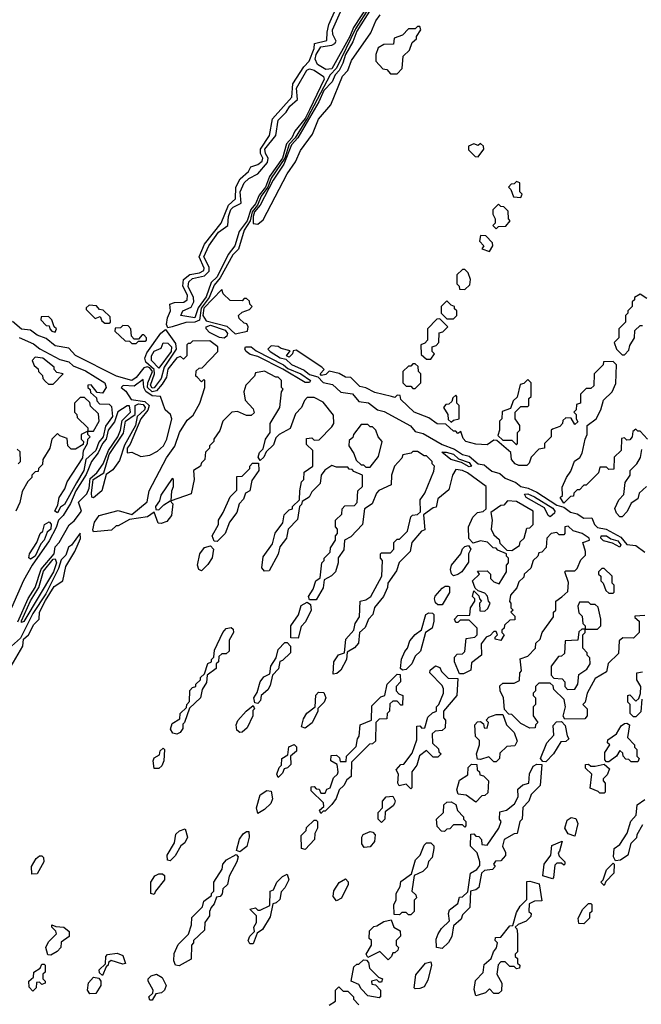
# Model space of a CAD drawing. Extents: x 2769579 to 2883812, y 684207 to 828660.
# Tile 177 of 256: x 2775737 to 2778500, y 750012 to 754390. Entities that reach past the tile are written whole.
import ezdxf

# ---------------------------------------------------------------- set-up
doc = ezdxf.new("R2010")
doc.units = 0

msp = doc.modelspace()

# ---------------------------------------------------------------- linework, layer by layer
at = {"layer": '0CON02XD'}
for points in [[(2776395, 753020), (2776390, 753035), (2776394.3, 753065), (2776407.5, 753095), (2776403.8, 753125), (2776425, 753132.9), (2776465.7, 753134.3), (2776481.2, 753145), (2776481.9, 753165), (2776461.9, 753205), (2776465.5, 753234.5), (2776493.1, 753256.9), (2776535.4, 753264.6), (2776555.6, 753275), (2776556.9, 753285), (2776534.4, 753335), (2776558.6, 753391.4), (2776632.9, 753485), (2776664.6, 753565.4), (2776696.4, 753593.6), (2776698.1, 753645), (2776717.4, 753682.6), (2776753.8, 753715), (2776764.4, 753735.6), (2776795, 753745.8), (2776815, 753761.2), (2776817.1, 753775), (2776806.7, 753795), (2776806.7, 753815), (2776847.5, 753875), (2776860.5, 753949.5), (2776945.8, 754045), (2776951.4, 754105), (2777000.2, 754179.8), (2777024, 754205), (2777045, 754262.5), (2777046.7, 754285), (2777102.3, 754297.7), (2777103.1, 754335), (2777111.3, 754368.7), (2777142.2, 754437.8)], [(2777290.8, 754445), (2777230, 754350), (2777145.7, 754174.3), (2777117.5, 754145), (2777016, 753954), (2776960.6, 753865), (2776934, 753836), (2776915.2, 753774.8), (2776855.3, 753685), (2776840, 753645), (2776810.8, 753605), (2776794.1, 753565), (2776770.3, 753535), (2776761.2, 753495), (2776735, 753453.8), (2776709.6, 753370.4), (2776684.4, 753345), (2776628.1, 753241.9), (2776601.1, 753208.9), (2776578.5, 753155), (2776542.9, 753107.1), (2776536.6, 753053.4), (2776515, 753044.4), (2776475.7, 753044.3), (2776415, 753023.8), (2776395, 753020)], [(2777299.7, 754440.3), (2777235, 754338.9), (2777217.8, 754292.2), (2777185.5, 754235), (2777173.4, 754196.6), (2777156.4, 754163.6), (2777138.6, 754145), (2777125.5, 754114.5), (2777088.7, 754075), (2777066.9, 754025), (2776972.8, 753865), (2776945, 753833.1), (2776911.6, 753748.4), (2776863, 753677), (2776805.2, 753564.8), (2776781.2, 753535), (2776774.3, 753515), (2776774.5, 753484.5), (2776795, 753481.1)], [(2777098.1, 754168.1), (2777060.9, 754190.9), (2777050.6, 754215), (2777054.5, 754235), (2777075, 754269.4), (2777123.6, 754276.4), (2777138, 754285), (2777144, 754295), (2777129.2, 754325), (2777126.9, 754345), (2777162.9, 754425)], [(2777286.2, 754455), (2777220, 754355), (2777205, 754315.7), (2777125, 754170.9), (2777098.1, 754168.1)], [(2776795, 753481.1), (2776819.3, 753500.7), (2776925.6, 753705), (2776962, 753758), (2776985, 753808), (2777038.2, 753881.8), (2777065, 753947.5), (2777119.1, 754010.9), (2777171.1, 754138.9), (2777195.7, 754164.3), (2777211.3, 754208.7), (2777298.3, 754331.7), (2777319.2, 754385), (2777338.9, 754411.1)], [(2777415, 754150), (2777437, 754173), (2777441.7, 754228.3), (2777470, 754255), (2777481.7, 754288.3), (2777500, 754305), (2777500, 754315), (2777520, 754345), (2777515, 754360), (2777505, 754360), (2777495, 754350), (2777465, 754350), (2777438.3, 754321.7), (2777401.7, 754308.3), (2777398.3, 754281.7), (2777355, 754280), (2777330, 754265), (2777320, 754235), (2777320, 754205), (2777351.7, 754171.7), (2777368.3, 754168.3), (2777385, 754150), (2777415, 754150)], [(2776515, 753064.5), (2776452.5, 753075), (2776462.5, 753095), (2776498.9, 753111.1), (2776510.6, 753135), (2776509.4, 753155), (2776486.1, 753203.9), (2776488, 753225), (2776505, 753238.6), (2776558.9, 753251.1), (2776578.5, 753271.5), (2776579.6, 753289.6), (2776554.5, 753335), (2776577.1, 753385), (2776620.8, 753445), (2776661.2, 753475), (2776664.4, 753515), (2776675, 753546), (2776685, 753557.1), (2776721.2, 753575), (2776716.9, 753625), (2776734.3, 753665), (2776755, 753684), (2776795, 753704), (2776838.6, 753755), (2776841.9, 753775), (2776828.9, 753795), (2776826.7, 753815), (2776875.8, 753875), (2776885, 753943.8), (2776920.9, 753979.1), (2776937.1, 754005), (2776972, 754035), (2776967.8, 754085), (2777013.3, 754165), (2777025, 754171.4), (2777045.8, 754165.8), (2777087.6, 754137.6), (2777090.6, 754125), (2777025, 753990), (2777005, 753951.5), (2776960.5, 753895), (2776946.9, 753865), (2776922.1, 753837.9), (2776905.3, 753775), (2776847, 753693), (2776829.7, 753645), (2776800.5, 753609.5), (2776785, 753571.1), (2776764.1, 753545.9), (2776748.2, 753495), (2776712.4, 753447.6), (2776693.1, 753385), (2776663.8, 753346.2), (2776615, 753247.1), (2776588.2, 753221.8), (2776565, 753158), (2776530.6, 753109.4), (2776515, 753064.5)], [(2777775, 753780), (2777800, 753815), (2777798.3, 753828.3), (2777785, 753840), (2777775, 753830), (2777755, 753837.5), (2777731.7, 753828.3), (2777731.7, 753811.7), (2777761.7, 753781.7), (2777775, 753780)], [(2777965, 753600), (2777970, 753615), (2777960, 753625), (2777960, 753665), (2777945, 753670), (2777935, 753660), (2777921.7, 753658.3), (2777910, 753645), (2777920, 753635), (2777931.7, 753601.7), (2777965, 753600)], [(2777855, 753460), (2777865, 753470), (2777898.3, 753471.7), (2777917.5, 753495), (2777910, 753505), (2777908.3, 753538.3), (2777888.3, 753558.3), (2777875, 753560), (2777865, 753570), (2777840, 753545), (2777840, 753525), (2777850, 753505), (2777850, 753485), (2777840, 753475), (2777855, 753460)], [(2777825, 753360), (2777840, 753385), (2777838.3, 753398.3), (2777808.3, 753428.3), (2777785, 753430), (2777780, 753405), (2777800, 753385), (2777791.7, 753371.7), (2777825, 753360)], [(2777715, 753190), (2777738.3, 753211.7), (2777740, 753235), (2777730, 753265), (2777715, 753280), (2777705, 753280), (2777680, 753255), (2777680, 753215), (2777690, 753205), (2777691.7, 753191.7), (2777715, 753190)], [(2776695, 752992.5), (2776750, 753005), (2776752.5, 753025), (2776747, 753037), (2776735, 753040), (2776711.7, 753061.7), (2776710, 753075), (2776725, 753090), (2776758.3, 753101.7), (2776770, 753115), (2776760, 753125), (2776758.3, 753138.3), (2776745, 753150), (2776735, 753150), (2776725, 753140), (2776671.7, 753141.7), (2776641.7, 753171.7), (2776635, 753190), (2776555, 753107.5), (2776550.8, 753075), (2776565, 753051.1), (2776657.9, 753027.9), (2776695, 752992.5)], [(2778525, 753150), (2778495, 753170), (2778470, 753155), (2778470, 753145), (2778460, 753135), (2778460, 753115), (2778440, 753095), (2778440, 753085), (2778430, 753075), (2778430, 753045), (2778400, 753015), (2778400, 752975), (2778380, 752955), (2778390, 752925), (2778415, 752900), (2778425, 752900)], [(2776135, 753040), (2776140, 753045), (2776138.3, 753068.3), (2776108.3, 753098.3), (2776091.7, 753101.7), (2776078.3, 753118.3), (2776045, 753120), (2776031.7, 753108.3), (2776031.7, 753101.7), (2776071.7, 753061.7), (2776095, 753070), (2776101.7, 753051.7), (2776115, 753040), (2776135, 753040)], [(2777665, 753060), (2777680, 753075), (2777680, 753095), (2777670, 753105), (2777670, 753115), (2777655, 753120), (2777635, 753140), (2777610, 753115), (2777610, 753085), (2777635, 753060), (2777665, 753060)], [(2775895, 753000), (2775900, 753015), (2775890, 753025), (2775880, 753055), (2775865, 753070), (2775831.7, 753068.3), (2775830, 753055), (2775855, 753030), (2775868.3, 753028.3), (2775870, 753015), (2775880, 753005), (2775895, 753000)], [(2777565, 752880), (2777580, 752905), (2777570, 752915), (2777570, 752935), (2777588.3, 752941.7), (2777600, 752955), (2777601.7, 752998.3), (2777618.3, 753001.7), (2777640, 753025), (2777605, 753060), (2777591.7, 753058.3), (2777550, 753015), (2777550, 752965), (2777538.3, 752951.7), (2777520, 752945), (2777521.7, 752901.7), (2777545, 752880), (2777565, 752880)], [(2777385, 752020), (2777400, 752035), (2777400, 752065), (2777415, 752080), (2777425, 752080), (2777460, 752115), (2777475, 752180), (2777483, 752187), (2777505, 752190), (2777518.3, 752201.7), (2777517.5, 752255), (2777537.5, 752285), (2777577, 752383), (2777580, 752405), (2777570, 752415), (2777570, 752425), (2777545, 752450), (2777535, 752450), (2777505, 752470), (2777485, 752470), (2777477, 752463), (2777440, 752455), (2777435, 752440), (2777402.5, 752405), (2777390, 752365), (2777388.3, 752321.7), (2777333.6, 752296.4), (2777322.5, 752285), (2777303, 752237), (2777270, 752215), (2777260, 752145), (2777209.3, 752090.7), (2777180, 752075), (2777177, 752033), (2777153, 751997), (2777152.5, 751975), (2777140, 751935), (2777123, 751917), (2777090, 751900), (2777086.4, 751863.6), (2777055, 751810), (2777025, 751810), (2777020, 751825), (2777041.7, 751858.3), (2777052.5, 751895), (2777071.7, 751908.3), (2777080, 751975), (2777090, 751985), (2777090, 751995), (2777117, 752023), (2777118.3, 752041.7), (2777140, 752075), (2777140, 752095), (2777150, 752105), (2777150, 752125), (2777140, 752135), (2777140, 752165), (2777168.3, 752191.7), (2777170, 752215), (2777181.7, 752228.3), (2777225, 752230), (2777237, 752243), (2777240, 752295), (2777260, 752315), (2777260, 752365), (2777221.7, 752381.7), (2777215, 752390), (2777201.7, 752391.7), (2777195, 752400), (2777145, 752400), (2777125, 752407.5), (2777093.6, 752386.4), (2777077.5, 752365), (2777072.5, 752327.5), (2777035, 752290), (2777023, 752267), (2776991.7, 752248.3), (2776990, 752235), (2776980, 752225), (2776971.7, 752168.3), (2776930, 752125), (2776923.6, 752093.6), (2776923.3, 752085), (2776893.8, 752046.2), (2776885.9, 752014.1), (2776845, 751940), (2776825, 751937.5), (2776813, 751953), (2776818.3, 752001.7), (2776860.7, 752059.3), (2776873, 752107), (2776907, 752153), (2776911.7, 752188.3), (2776935, 752210), (2776950, 752215), (2776950, 752225), (2776980, 752255), (2776982.5, 752295), (2776990, 752335), (2777000, 752345), (2777001.7, 752378.3), (2777040, 752405), (2777040, 752475), (2777011.7, 752501.7), (2777011.7, 752528.3), (2777035, 752530), (2777045, 752520), (2777068.3, 752521.7), (2777125, 752580), (2777132.5, 752595), (2777131.7, 752631.7), (2777085, 752690), (2777045, 752710), (2777015, 752710), (2777003, 752697), (2776990, 752665), (2776963, 752637), (2776938.3, 752571.7), (2776890, 752545), (2776875, 752530), (2776865, 752500), (2776831.7, 752468.3), (2776822.5, 752445), (2776805, 752430), (2776797.5, 752445), (2776802.5, 752465), (2776818.3, 752481.7), (2776830, 752525), (2776850, 752555), (2776850, 752595), (2776892.5, 752665), (2776900, 752735), (2776907.5, 752747.5), (2776900, 752755), (2776900, 752785), (2776885, 752800), (2776875, 752800), (2776825, 752827.5), (2776785, 752820), (2776780, 752805), (2776742.5, 752765), (2776732.5, 752735), (2776738.3, 752698.3), (2776775, 752660), (2776778.3, 752641.7), (2776765, 752630), (2776745, 752630), (2776705, 752647.5), (2776680, 752645), (2776640, 752605), (2776627, 752563), (2776600, 752525), (2776600, 752515), (2776580, 752495), (2776580, 752485), (2776563, 752467), (2776561.7, 752451.7), (2776560, 752435), (2776545, 752420), (2776540, 752405), (2776510, 752385), (2776512.5, 752345), (2776498.3, 752281.7), (2776410, 752250), (2776412.5, 752295), (2776420, 752315), (2776420, 752345), (2776415, 752350), (2776363.9, 752276.1), (2776358.8, 752251.2), (2776340, 752225), (2776341.7, 752211.7), (2776355, 752210), (2776377, 752233), (2776405, 752250), (2776417.5, 752237.5), (2776411.2, 752185), (2776390.7, 752159.3), (2776365, 752150), (2776351.7, 752151.7), (2776335, 752200), (2776305, 752180), (2776225, 752167.5), (2776175, 752140), (2776165, 752140), (2776145, 752120), (2776065, 752112.5), (2776061.7, 752121.7), (2776068.6, 752155), (2776090, 752185), (2776175, 752207.5), (2776235, 752190), (2776303.6, 752246.4), (2776312.5, 752295), (2776388.8, 752441.2), (2776427, 752493), (2776447.5, 752555), (2776480.7, 752609.3), (2776508.3, 752631.7), (2776537.5, 752685), (2776560, 752755), (2776560, 752785), (2776555, 752790), (2776545, 752780), (2776525, 752800), (2776520, 752805), (2776521.7, 752828.3), (2776535, 752840), (2776548.3, 752841.7), (2776617.5, 752915), (2776617.5, 752935), (2776581.7, 752961.7), (2776505, 752960), (2776495, 752950), (2776485, 752950), (2776480, 752945), (2776480, 752895), (2776465, 752880), (2776451.7, 752891.7), (2776435, 752886.7), (2776395, 752836.2), (2776388.9, 752801.1), (2776370, 752770), (2776345, 752740), (2776325, 752734.6), (2776304.6, 752755), (2776305.9, 752775), (2776327.1, 752825), (2776315, 752842.5), (2776303.2, 752846.8), (2776288.2, 752841.8), (2776255, 752798.8), (2776235, 752786.2), (2776167.5, 752805), (2775985, 752896.2), (2775955, 752930), (2775895, 752940), (2775855, 752972.5), (2775815, 752987.5), (2775785, 753010), (2775744.2, 753014.2), (2775705, 753047.5)], [(2776255, 752950), (2776265, 752960), (2776295, 752960), (2776300, 752965), (2776300, 752975), (2776288.3, 752988.3), (2776281.7, 752988.3), (2776265, 752970), (2776245, 752970), (2776233, 752983), (2776230, 753015), (2776218.3, 753028.3), (2776195, 753030), (2776185, 753020), (2776161.7, 753018.3), (2776160, 753005), (2776205, 752962.5), (2776225, 752960), (2776235, 752950), (2776255, 752950)], [(2776645, 752974.5), (2776625, 752976.7), (2776579.8, 752999.8), (2776565.7, 753015), (2776566, 753025), (2776585, 753031.5), (2776649.9, 753009.9), (2776660.4, 752995), (2776657.2, 752982.8), (2776645, 752974.5)], [(2778425, 752900), (2778445, 752920), (2778448.3, 752941.7), (2778470, 752975), (2778471.7, 753008.3), (2778495, 753030), (2778505, 753030)], [(2775735, 752976.2), (2775798.3, 752948.3), (2775825.9, 752925.9), (2775915, 752878.8), (2775955, 752869.2), (2775975, 752850.8), (2776028.8, 752828.8), (2776115.8, 752775), (2776121.2, 752755), (2776105, 752730), (2776081.7, 752731.7), (2776055, 752766.7), (2776040, 752765), (2776040, 752755), (2776050, 752745), (2776051.7, 752731.7), (2776078.3, 752708.3), (2776080, 752695), (2776091.7, 752681.7), (2776135, 752680), (2776145, 752670), (2776149.5, 752625), (2776117.9, 752582.1), (2776107.3, 752535), (2776088, 752512), (2776075, 752474.3), (2776030, 752435), (2776021.9, 752385), (2775989.8, 752330.2), (2775935.6, 752235), (2775918, 752222), (2775905, 752197.5), (2775892.5, 752205), (2775906.7, 752233.3), (2775912.5, 752265), (2775936.7, 752303.3), (2775947.5, 752335), (2776017.5, 752442.5), (2776020, 752475), (2776037.5, 752505), (2776040, 752525), (2776050, 752535), (2776040, 752545), (2776040, 752560), (2776065, 752560), (2776090, 752605), (2776087, 752637), (2776051.7, 752671.7), (2776048.3, 752688.3), (2776025, 752710), (2776005, 752710), (2775980, 752685), (2775980, 752645), (2775990, 752635), (2775991.7, 752621.7), (2776040, 752575), (2776040, 752560), (2776010, 752545), (2776010, 752525), (2776020, 752515), (2776018.3, 752501.7), (2775985, 752480), (2775965, 752480), (2775950, 752495), (2775948.3, 752528.3), (2775915, 752540), (2775905, 752550), (2775880, 752525), (2775870, 752485), (2775840, 752435), (2775838.3, 752411.7), (2775820, 752395), (2775818.3, 752381.7), (2775805, 752380), (2775790, 752365), (2775790, 752355), (2775773, 752337), (2775748.3, 752291.7), (2775737, 752243), (2775720, 752205)], [(2776325, 752752.2), (2776317.8, 752765), (2776335.3, 752815), (2776334.7, 752835), (2776297.5, 752867.5), (2776293.3, 752885), (2776301.3, 752908.7), (2776363.4, 752996.6), (2776385, 753012.5), (2776430, 752950), (2776432.7, 752925), (2776379.6, 752845), (2776365.4, 752795), (2776335, 752753.3), (2776325, 752752.2)], [(2776355, 752841.2), (2776322, 752875), (2776322, 752895), (2776335, 752916), (2776365, 752930), (2776375, 752952.5), (2776395, 752951.2), (2776412, 752935), (2776410.6, 752915), (2776355, 752841.2)], [(2777025, 752777.5), (2777005, 752777.5), (2776905.9, 752835.9), (2776795, 752892), (2776761.7, 752901.7), (2776744, 752915), (2776738, 752925), (2776741.2, 752935), (2776765, 752935.6), (2776787.5, 752917.5), (2776910, 752855), (2776928.8, 752838.8), (2776986, 752815), (2777030, 752785), (2777025, 752777.5)], [(2778527.5, 752525), (2778495, 752560), (2778485, 752560), (2778475, 752570), (2778461.7, 752558.3), (2778460, 752535), (2778448.3, 752521.7), (2778435, 752520), (2778425, 752530), (2778411.7, 752528.3), (2778410, 752475), (2778380, 752445), (2778378.3, 752391.7), (2778355, 752390), (2778345, 752400), (2778315, 752400), (2778310, 752375), (2778255, 752320), (2778245, 752320), (2778225, 752300), (2778215, 752300), (2778200, 752285), (2778198.3, 752271.7), (2778185, 752270), (2778155, 752240), (2778140, 752265), (2778150, 752275), (2778148.3, 752311.7), (2778167.5, 752355), (2778187, 752383), (2778203, 752427), (2778226.4, 752443.6), (2778237, 752463), (2778250, 752525), (2778260, 752545), (2778260, 752585), (2778300, 752615), (2778320, 752655), (2778331.7, 752698.3), (2778370, 752735), (2778387, 752773), (2778390, 752855), (2778375, 752870), (2778331.7, 752868.3), (2778330, 752855), (2778290, 752815), (2778288.3, 752761.7), (2778275, 752750), (2778255, 752750), (2778230, 752725), (2778230, 752685), (2778211.7, 752678.3), (2778210, 752655), (2778200, 752645), (2778210, 752635), (2778210, 752615), (2778218.3, 752601.7), (2778205, 752590), (2778188.3, 752618.3), (2778165, 752620), (2778151.7, 752608.3), (2778150, 752595), (2778138.3, 752581.7), (2778105, 752570), (2778100, 752565), (2778100, 752535), (2778070, 752505), (2778070, 752485), (2778045, 752480), (2778010, 752445), (2778001.7, 752418.3), (2777991.7, 752408.3), (2777955, 752407.5), (2777940, 752415), (2777922.5, 752435), (2777920, 752465), (2777858.3, 752518.3), (2777845, 752520), (2777815, 752500), (2777765, 752502.5), (2777720, 752515), (2777708.3, 752528.3), (2777698.3, 752558.3), (2777685, 752550), (2777675, 752560), (2777665, 752560), (2777631.7, 752591.7), (2777593, 752593), (2777555, 752620), (2777490, 752645), (2777431.7, 752701.7), (2777428.3, 752718.3), (2777415, 752720), (2777405, 752710), (2777390, 752715), (2777315, 752732.5), (2777275, 752752.5), (2777248.3, 752758.3), (2777208.3, 752798.3), (2777185, 752800), (2777157, 752817), (2777112.5, 752827.5), (2777098.3, 752811.7), (2777078.3, 752808.3), (2777072.5, 752815), (2777090, 752835), (2777080, 752845), (2776965, 752920), (2776951.7, 752918.3), (2776950, 752905), (2776935, 752890), (2776922.5, 752895), (2776938.3, 752918.3), (2776898.3, 752928.3), (2776885, 752937.5), (2776855, 752940), (2776840, 752925), (2776850, 752915), (2776895, 752886.7), (2776920, 752880), (2776945, 752856.2), (2777002, 752832), (2777025, 752812.2), (2777062.5, 752802.5), (2777085, 752777.5), (2777127.6, 752767.6), (2777165, 752734.2), (2777216.4, 752726.4), (2777245, 752692), (2777287, 752687), (2777326.7, 752655), (2777357.6, 752647.6), (2777474.4, 752584.4), (2777495, 752558.8), (2777530.7, 752550.7), (2777615, 752500.8), (2777670, 752480), (2777705, 752456.2), (2777735, 752448.8), (2777774.5, 752414.5), (2777800.8, 752410.8), (2777812.5, 752402.5), (2777835, 752382.9), (2777871.5, 752371.5), (2777895, 752351.9), (2777941.5, 752331.5), (2777965, 752314.4), (2777997.3, 752307.3), (2778035, 752288.8), (2778125, 752232), (2778155, 752222.5), (2778185, 752200), (2778215, 752192.5), (2778245, 752172.9), (2778280, 752175), (2778292.5, 752145), (2778305, 752132), (2778344.2, 752124.2), (2778409.7, 752089.7), (2778435, 752056), (2778475, 752052), (2778515, 752022)], [(2775885, 752770), (2775930, 752815), (2775901.7, 752821.7), (2775890, 752835), (2775890, 752845), (2775840, 752885), (2775805, 752890), (2775792.5, 752875), (2775801.7, 752851.7), (2775818.3, 752838.3), (2775820, 752825), (2775838.3, 752808.3), (2775840, 752795), (2775851.7, 752781.7), (2775865, 752770), (2775885, 752770)], [(2777495, 752750), (2777520, 752775), (2777520, 752815), (2777510, 752825), (2777508.3, 752848.3), (2777495, 752860), (2777485, 752860), (2777475, 752850), (2777465, 752850), (2777440, 752825), (2777440, 752775), (2777455, 752760), (2777475, 752760), (2777485, 752750), (2777495, 752750)], [(2776275, 752447.5), (2776315, 752453.3), (2776348.8, 752471.2), (2776376.2, 752495), (2776391.2, 752525), (2776413.3, 752615), (2776406.7, 752635), (2776383.3, 752655), (2776362.5, 752715), (2776325, 752717.5), (2776297.4, 752737.4), (2776288.5, 752755), (2776285, 752790), (2776245, 752760.8), (2776197, 752763), (2776187.5, 752755), (2776208.1, 752738.1), (2776231.7, 752701.7), (2776293, 752693), (2776311.9, 752675), (2776306, 752654), (2776274.6, 752615), (2776227.8, 752502.2), (2776214.4, 752485), (2776214.2, 752464.2), (2776235, 752467.5), (2776275, 752447.5)], [(2777945, 752500), (2777950, 752505), (2777950, 752555), (2777960, 752565), (2777960, 752585), (2777940, 752615), (2777940, 752645), (2777965, 752670), (2777995, 752670), (2778000, 752675), (2778000, 752705), (2778010, 752715), (2778010, 752775), (2777995, 752790), (2777978.3, 752771.7), (2777961.7, 752768.3), (2777948.3, 752711.7), (2777930, 752695), (2777918.3, 752661.7), (2777881.7, 752648.3), (2777880, 752615), (2777870, 752605), (2777870, 752565), (2777861.7, 752541.7), (2777885, 752520), (2777925, 752520), (2777945, 752500)], [(2777655, 752600), (2777665, 752610), (2777690, 752615), (2777690, 752675), (2777680, 752685), (2777680, 752715), (2777675, 752720), (2777661.7, 752708.3), (2777658.3, 752691.7), (2777645, 752680), (2777631.7, 752678.3), (2777620, 752665), (2777640, 752635), (2777641.7, 752611.7), (2777655, 752600)], [(2775727.9, 751712.1), (2775774.1, 751815.9), (2775806.1, 751865), (2775832.6, 751947.4), (2775889.5, 752015), (2775894.5, 752045.5), (2775912.5, 752065), (2775956.6, 752143.4), (2775978.5, 752161.5), (2776011.2, 752205), (2775998.6, 752245), (2776035, 752282), (2776045, 752306.7), (2776050.2, 752349.8), (2776080, 752375), (2776108.2, 752415), (2776131.5, 752475), (2776172.2, 752535), (2776185.5, 752565), (2776192.7, 752607.3), (2776228.6, 752645), (2776225, 752673.3), (2776215, 752673.3), (2776173.3, 752646.7), (2776157.5, 752602.5), (2776130.4, 752565), (2776120.5, 752525), (2776104.5, 752505), (2776086, 752464), (2776055.7, 752425), (2776032.2, 752367.8), (2775986.4, 752295), (2775962, 752238), (2775929.2, 752185), (2775909.2, 752165), (2775898.6, 752131.4), (2775867.1, 752072.9), (2775792.2, 751965), (2775753.1, 751896.9), (2775700.5, 751775)], [(2776065, 752264), (2776056.7, 752266.7), (2776055.6, 752285), (2776063.9, 752345), (2776111.2, 752375), (2776134, 752456), (2776198.1, 752551.9), (2776207.3, 752605), (2776250, 752635), (2776250, 752675), (2776265, 752682.3), (2776285, 752678.5), (2776293.8, 752665), (2776291.3, 752655), (2776259.2, 752625), (2776251.6, 752585), (2776201.9, 752498.1), (2776180.3, 752429.7), (2776151.4, 752388.6), (2776121.7, 752368.3), (2776101.4, 752295), (2776065, 752264)], [(2777295, 752400), (2777331.7, 752448.3), (2777347.5, 752515), (2777330, 752535), (2777320, 752565), (2777305, 752580), (2777295, 752580), (2777285, 752590), (2777255, 752590), (2777220, 752545), (2777218.3, 752531.7), (2777201.7, 752518.3), (2777200, 752495), (2777221.7, 752461.7), (2777231.7, 752431.7), (2777255, 752410), (2777265, 752410), (2777275, 752400), (2777295, 752400)], [(2775730, 752415), (2775740, 752425), (2775738.3, 752468.3), (2775725, 752480)], [(2777735, 752401.9), (2777700.8, 752420.8), (2777653.7, 752433.7), (2777613, 752467), (2777632.3, 752467.7), (2777665, 752457.5), (2777687.9, 752437.9), (2777735, 752420.8), (2777745, 752404), (2777735, 752401.9)], [(2778480, 752415), (2778497, 752443), (2778501.7, 752478.3)], [(2776615, 752070), (2776601.7, 752071.7), (2776592.5, 752095), (2776620, 752145), (2776620, 752165), (2776641.7, 752198.3), (2776671.7, 752268.3), (2776701.7, 752298.3), (2776701.7, 752358.3), (2776725, 752360), (2776760, 752395), (2776760, 752405), (2776771.7, 752418.3), (2776798.3, 752418.3), (2776800, 752385), (2776768.3, 752341.7), (2776760, 752295), (2776740, 752285), (2776731.7, 752258.3), (2776713, 752237), (2776701.7, 752198.3), (2776670, 752155), (2776650, 752105), (2776615, 752070)], [(2778522.5, 752315), (2778490, 752285), (2778485, 752260), (2778455, 752240), (2778437, 752203), (2778415, 752180), (2778405, 752180), (2778390, 752195), (2778383, 752217), (2778400, 752255), (2778421.7, 752278.3), (2778428.3, 752331.7), (2778450, 752365), (2778450, 752385), (2778480, 752415)], [(2778515, 751740), (2778471.7, 751738.3), (2778471.7, 751731.7), (2778490, 751715), (2778490, 751665), (2778465, 751640), (2778418.3, 751641.7), (2778401.7, 751628.3), (2778398.3, 751571.7), (2778353, 751527), (2778345, 751490), (2778295, 751460), (2778260, 751395), (2778250, 751355), (2778240, 751345), (2778260, 751325), (2778260, 751295), (2778248.3, 751281.7), (2778160, 751280), (2778153.3, 751293.3), (2778162.5, 751335), (2778157, 751367), (2778111.7, 751411.7), (2778108.3, 751428.3), (2778095, 751440), (2778045, 751440), (2778030, 751425), (2778030, 751405), (2778020, 751395), (2778020, 751385), (2778030, 751375), (2778030, 751345), (2778020, 751335), (2778020, 751295), (2778040, 751265), (2778030, 751255), (2778028.3, 751241.7), (2778005, 751240), (2777965, 751260), (2777925, 751300), (2777911.7, 751301.7), (2777892.5, 751322.5), (2777887.5, 751375), (2777872.5, 751405), (2777871.7, 751428.3), (2777885, 751440), (2777935, 751440), (2777958.3, 751451.7), (2777960, 751485), (2777967.5, 751495), (2777961.7, 751548.3), (2777995, 751560), (2778030, 751595), (2778031.7, 751618.3), (2778050, 751635), (2778060, 751665), (2778110, 751735), (2778110, 751755), (2778120, 751765), (2778120, 751805), (2778147, 751823), (2778173, 751847), (2778176.7, 751886.7), (2778160, 751935), (2778165, 751940), (2778205, 751940), (2778215, 751950), (2778231.7, 751988.3), (2778251.7, 752008.3), (2778252.5, 752025), (2778240, 752065), (2778270, 752075), (2778267.5, 752085), (2778237.5, 752105), (2778197.5, 752117.5), (2778175, 752137.5), (2778160, 752135), (2778160, 752105), (2778155, 752100), (2778135, 752100), (2778125, 752110), (2778100, 752105), (2778080, 752085), (2778077.5, 752042.5), (2778058.3, 752021.7), (2778045, 752020), (2778040, 752005), (2778020, 751985), (2778008.3, 751951.7), (2777980, 751925), (2777978.3, 751911.7), (2777955, 751890), (2777947, 751863), (2777918.3, 751831.7), (2777913.6, 751803.6), (2777920, 751795), (2777920, 751775), (2777930, 751765), (2777920, 751755), (2777938.3, 751738.3), (2777938.3, 751721.7), (2777915, 751720), (2777891.7, 751698.3), (2777890, 751685), (2777880, 751675), (2777880, 751665), (2777890, 751655), (2777875, 751630), (2777850, 751635), (2777850, 751645), (2777860, 751655), (2777855, 751670), (2777845, 751670), (2777828.3, 751651.7), (2777810, 751645), (2777787.5, 751615), (2777790, 751565), (2777745, 751530), (2777742.5, 751497.5), (2777709.3, 751480.7), (2777691.7, 751481.7), (2777670, 751535), (2777670, 751555), (2777681.7, 751568.3), (2777705, 751570), (2777715, 751580), (2777721.7, 751638.3), (2777760, 751645), (2777770, 751655), (2777770, 751685), (2777735, 751720), (2777695, 751720), (2777685, 751710), (2777675, 751710), (2777670, 751725), (2777685, 751740), (2777738.3, 751741.7), (2777740, 751775), (2777760, 751805), (2777760, 751815), (2777750, 751825), (2777755, 751850), (2777778.3, 751828.3), (2777780, 751815), (2777790, 751805), (2777780, 751795), (2777781.7, 751761.7), (2777805, 751760), (2777818.3, 751771.7), (2777827.5, 751795), (2777820, 751805), (2777817, 751827), (2777805, 751840), (2777775, 751850), (2777761.7, 751861.7), (2777750, 751895), (2777780, 751925), (2777771.7, 751938.3), (2777815, 751940), (2777830, 751925), (2777830, 751905), (2777845, 751890), (2777868.3, 751881.7), (2777900, 751935), (2777900, 751965), (2777910, 751975), (2777910, 751995), (2777900, 752005), (2777900, 752015), (2777861.7, 752031.7), (2777855, 752040), (2777841.7, 752041.7), (2777817, 752067), (2777785, 752072.5), (2777752.5, 752062.5), (2777733, 752083), (2777732.5, 752135), (2777751.7, 752178.3), (2777771.7, 752198.3), (2777797, 752203), (2777810, 752215), (2777810, 752315), (2777727.5, 752375), (2777705, 752386.2), (2777675, 752390), (2777660, 752365), (2777645, 752300), (2777595, 752260), (2777588.3, 752221.7), (2777575, 752220), (2777531.7, 752188.3), (2777538.3, 752121.7), (2777523.6, 752116.4), (2777480, 752065), (2777472.5, 752025), (2777423.9, 751976.1), (2777411.2, 751938.8), (2777373.3, 751885), (2777371.2, 751865), (2777354.2, 751825.8), (2777313.8, 751776.2), (2777306.7, 751745), (2777287.5, 751725), (2777272.3, 751687.7), (2777247.5, 751665), (2777242.3, 751617.7), (2777225, 751596.7), (2777191.7, 751578.3), (2777190, 751545), (2777165, 751497.5), (2777146.7, 751483.3), (2777130, 751480), (2777132.5, 751535), (2777153.6, 751566.4), (2777180, 751575), (2777186.7, 751635), (2777222.5, 751675), (2777227.5, 751705), (2777247.5, 751735), (2777250, 751805), (2777275, 751810), (2777297.5, 751825), (2777346.7, 751915), (2777350, 751985), (2777340, 751995), (2777340, 752015), (2777345, 752020), (2777385, 752020)], [(2778095, 752180), (2778085.8, 752185.8), (2778069.7, 752219.7), (2777988.8, 752265), (2777980.5, 752279.5), (2777995, 752282), (2778025, 752268.1), (2778107.4, 752217.4), (2778115.7, 752205), (2778114, 752195), (2778095, 752180)], [(2777925, 752030), (2777958.3, 752051.7), (2777961.7, 752068.3), (2777980, 752085), (2777991.7, 752128.3), (2778005, 752130), (2778020, 752145), (2778020, 752205), (2777945, 752247.5), (2777905, 752250), (2777888.3, 752231.7), (2777875, 752230), (2777831.7, 752198.3), (2777837.5, 752165), (2777832.5, 752125), (2777845, 752100), (2777868.3, 752078.3), (2777871.7, 752061.7), (2777901.7, 752031.7), (2777925, 752030)], [(2775785, 751991.2), (2775777, 751997), (2775780, 752015), (2775812.5, 752065), (2775827.5, 752105), (2775840, 752115), (2775847.5, 752145), (2775867, 752157), (2775877.1, 752147.1), (2775875.6, 752125), (2775858.8, 752111.2), (2775845.6, 752075), (2775830.3, 752059.7), (2775805.5, 752005), (2775785, 751991.2)], [(2775699.4, 751515), (2775750, 751605), (2775753.9, 751636.1), (2775776, 751655), (2775799.2, 751700.8), (2775823.8, 751725), (2775824.2, 751755.8), (2775852, 751808), (2775889.7, 751870.3), (2775928, 751895), (2775941.7, 751958.3), (2775982, 752025), (2776006.8, 752083.2), (2776005, 752107.5), (2775966.7, 752053.3), (2775954.2, 752045), (2775941.1, 752008.9), (2775921.7, 751988.3), (2775909.6, 751950.4), (2775853.5, 751836.5), (2775795, 751750), (2775740, 751640), (2775700, 751605)], [(2778405, 752044.2), (2778371.7, 752061.7), (2778332.5, 752072.5), (2778320.8, 752085), (2778322, 752095), (2778345, 752095.6), (2778365, 752081.2), (2778395, 752072), (2778408.6, 752055), (2778405, 752044.2)], [(2777665, 751917.5), (2777656.4, 751926.4), (2777651.2, 751945), (2777656, 751964), (2777697.5, 752015), (2777705, 752037.5), (2777715, 752047.5), (2777731.7, 752051.7), (2777742.5, 752035), (2777732.5, 752015), (2777731.7, 751978.3), (2777702.5, 751935), (2777685, 751922.5), (2777665, 751917.5)], [(2776545, 751940), (2776532.5, 751945), (2776527.5, 751965), (2776537.5, 752015), (2776557.5, 752042.5), (2776585, 752050), (2776597.5, 752035), (2776592.3, 751997.7), (2776573, 751967), (2776545, 751940)], [(2775745, 751710), (2775745, 751716.7), (2775784.7, 751805.3), (2775821.2, 751865), (2775841.8, 751938.2), (2775885, 751990.5), (2775895, 751992.9), (2775900, 751975), (2775886.7, 751935), (2775755, 751714), (2775745, 751710)], [(2778375, 751840), (2778380, 751845), (2778380, 751875), (2778370, 751885), (2778370, 751915), (2778335, 751950), (2778325, 751950), (2778310, 751935), (2778310, 751925), (2778320, 751915), (2778320, 751895), (2778330, 751885), (2778341.7, 751851.7), (2778355, 751840), (2778375, 751840)], [(2777615, 751787.5), (2777595, 751787.5), (2777585, 751797.5), (2777580, 751815), (2777583.6, 751826.4), (2777615, 751862.5), (2777628.3, 751871.7), (2777641.7, 751871.7), (2777647.5, 751867.5), (2777647, 751843), (2777615, 751787.5)], [(2776975, 751640), (2776941.7, 751641.7), (2776942.5, 751695), (2776976.7, 751743.3), (2776987.5, 751785), (2777015, 751800), (2777030, 751790), (2777032.5, 751765), (2777007, 751713), (2776988.3, 751691.7), (2776975, 751640)], [(2778171.7, 751411.7), (2778205, 751412.5), (2778217.5, 751435), (2778221.7, 751478.3), (2778258.3, 751501.7), (2778272.5, 751525), (2778271.7, 751551.7), (2778260, 751565), (2778260, 751575), (2778240, 751595), (2778240, 751655), (2778250, 751665), (2778250, 751680), (2778305, 751680), (2778320, 751695), (2778320, 751725), (2778308.3, 751778.3), (2778295, 751790), (2778275, 751790), (2778265, 751800), (2778225, 751800), (2778218.3, 751781.7), (2778223, 751753), (2778237, 751737), (2778240, 751705), (2778250, 751695), (2778250, 751680), (2778235, 751680), (2778221.7, 751668.3), (2778218.3, 751631.7), (2778161.7, 751628.3), (2778158.3, 751571.7), (2778145, 751560), (2778131.7, 751558.3), (2778100, 751515), (2778100, 751475), (2778111.7, 751461.7), (2778148.3, 751458.3), (2778160, 751445), (2778160, 751425), (2778171.7, 751411.7)], [(2777438.3, 751498.3), (2777430, 751505), (2777433.6, 751546.4), (2777448.8, 751581.2), (2777460, 751595), (2777471.7, 751628.3), (2777494, 751656), (2777522.5, 751677.5), (2777542.5, 751745), (2777555, 751752.5), (2777571.7, 751751.7), (2777577.5, 751745), (2777577.5, 751715), (2777570, 751685), (2777540, 751665), (2777518.3, 751581.7), (2777495, 751560), (2777480, 751525), (2777455, 751500), (2777438.3, 751498.3)], [(2776435, 751212.5), (2776417, 751217), (2776407.5, 751235), (2776415, 751260), (2776448.3, 751281.7), (2776450, 751305), (2776478.3, 751331.7), (2776480, 751345), (2776491.7, 751358.3), (2776493, 751407), (2776505, 751420), (2776520, 751425), (2776520, 751435), (2776540, 751455), (2776540, 751465), (2776558.3, 751481.7), (2776573.3, 751526.7), (2776590, 751535), (2776590, 751545), (2776600, 751555), (2776603, 751587), (2776640, 751665), (2776655, 751682.5), (2776677, 751687), (2776685, 751680), (2776686.7, 751665), (2776668.3, 751631.7), (2776668.3, 751581.7), (2776655, 751570), (2776635, 751570), (2776621.7, 751558.3), (2776620, 751535), (2776610, 751525), (2776610, 751505), (2776570, 751475), (2776567, 751443), (2776548.3, 751411.7), (2776540, 751375), (2776491.7, 751328.3), (2776470, 751265), (2776462.5, 751257.5), (2776461.7, 751238.3), (2776449.3, 751220.7), (2776435, 751212.5)], [(2776795, 751350), (2776781.7, 751351.7), (2776777.5, 751375), (2776791.7, 751398.3), (2776806.2, 751445), (2776822.3, 751467.7), (2776848.3, 751481.7), (2776852.5, 751515), (2776877, 751553), (2776885, 751590), (2776915, 751620), (2776925, 751620), (2776940, 751605), (2776940, 751575), (2776905, 751540), (2776893.3, 751536.7), (2776887, 751503), (2776860, 751475), (2776850.7, 751429.3), (2776839.3, 751410.7), (2776810, 751385), (2776807, 751363), (2776795, 751350)], [(2777475, 750970), (2777455, 750990), (2777423.6, 750983.6), (2777417.5, 750995), (2777420, 751035), (2777410, 751055), (2777431.7, 751078.3), (2777445, 751080), (2777481.7, 751128.3), (2777501.7, 751188.3), (2777501.7, 751248.3), (2777515, 751250), (2777525, 751240), (2777538.3, 751241.7), (2777551.7, 751288.3), (2777571.7, 751308.3), (2777590, 751315), (2777590, 751335), (2777600, 751345), (2777620, 751395), (2777620, 751415), (2777615, 751430), (2777560, 751485), (2777561.7, 751498.3), (2777585, 751517.5), (2777605, 751510), (2777611.7, 751491.7), (2777641.7, 751461.7), (2777685, 751460), (2777680, 751385), (2777620, 751315), (2777620, 751285), (2777630, 751275), (2777628.3, 751241.7), (2777615, 751230), (2777583, 751227), (2777570, 751215), (2777572.5, 751172.5), (2777598.3, 751148.3), (2777600, 751135), (2777610, 751125), (2777595, 751110), (2777575, 751110), (2777545, 751140), (2777513.3, 751116.7), (2777502.5, 751075), (2777480, 751045), (2777480, 750975), (2777475, 750970)], [(2778501.7, 751368.3), (2778498.3, 751311.7), (2778475, 751290), (2778465, 751290), (2778450, 751305), (2778450, 751345), (2778440, 751355), (2778440, 751385), (2778448.3, 751388.3), (2778475, 751360), (2778488.3, 751371.7), (2778496.7, 751393.3), (2778497.5, 751425), (2778480, 751455), (2778480, 751485), (2778505, 751490)], [(2777075, 750860), (2777070, 750875), (2777088.3, 750891.7), (2777087, 750907), (2777031.7, 750961.7), (2777031.7, 750978.3), (2777045, 750980), (2777055, 750970), (2777068.3, 750968.3), (2777075, 750950), (2777095, 750950), (2777101.7, 750968.3), (2777117.5, 750975), (2777131.2, 751018.8), (2777150, 751035), (2777152.5, 751045), (2777148.3, 751078.3), (2777120, 751095), (2777121.7, 751118.3), (2777145, 751120), (2777158.3, 751108.3), (2777161.7, 751091.7), (2777188.3, 751091.7), (2777190, 751115), (2777231.7, 751158.3), (2777238.3, 751191.7), (2777246.4, 751203.6), (2777250, 751255), (2777300, 751275), (2777301.7, 751338.3), (2777341.7, 751378.3), (2777360, 751385), (2777370, 751435), (2777415, 751480), (2777428.3, 751478.3), (2777430, 751445), (2777410, 751425), (2777410, 751405), (2777421.7, 751391.7), (2777440, 751385), (2777438.3, 751341.7), (2777431.7, 751341.7), (2777415, 751360), (2777395, 751360), (2777381.7, 751348.3), (2777380, 751315), (2777370, 751305), (2777368.3, 751281.7), (2777335, 751280), (2777320, 751265), (2777318.3, 751181.7), (2777305, 751170), (2777291.7, 751168.3), (2777211.7, 751088.3), (2777210, 751025), (2777190.7, 751009.3), (2777177.5, 750985), (2777157.5, 750965), (2777143.6, 750926.4), (2777125, 750900), (2777095, 750870), (2777085, 750870), (2777075, 750860)], [(2777005, 751240), (2776990, 751245), (2776998.3, 751281.7), (2777013.6, 751306.4), (2777050, 751335), (2777053, 751387), (2777065, 751400), (2777088.3, 751398.3), (2777097.5, 751375), (2777090, 751355), (2777062.5, 751327.5), (2777062.5, 751315), (2777036.1, 751263.9), (2777005, 751240)], [(2776715, 751220), (2776701.2, 751231.2), (2776698.8, 751255), (2776706.1, 751273.9), (2776744.1, 751315.9), (2776775, 751340), (2776780, 751325), (2776772.5, 751317.5), (2776772.5, 751295), (2776748.3, 751241.7), (2776725, 751222.5), (2776715, 751220)], [(2777855, 751090), (2777845, 751090), (2777821.7, 751111.7), (2777785, 751100), (2777771.7, 751101.7), (2777766.7, 751125), (2777780, 751165), (2777780, 751185), (2777763, 751203), (2777760, 751255), (2777771.7, 751268.3), (2777785, 751270), (2777798.3, 751258.3), (2777801.7, 751241.7), (2777815, 751240), (2777820, 751265), (2777810, 751275), (2777821.7, 751288.3), (2777855, 751300), (2777885, 751300), (2777900, 751255), (2777935, 751220), (2777947.5, 751182.5), (2777938.3, 751161.7), (2777901.7, 751158.3), (2777871.7, 751128.3), (2777870, 751105), (2777855, 751090)], [(2778075, 751090), (2778061.7, 751091.7), (2778052.5, 751105), (2778080, 751175), (2778111.7, 751208.3), (2778108.3, 751251.7), (2778122.5, 751267.5), (2778145, 751270), (2778161.7, 751251.7), (2778170, 751205), (2778177.5, 751192.5), (2778165, 751180), (2778141.7, 751178.3), (2778110, 751125), (2778075, 751090)], [(2778485, 751090), (2778455, 751090), (2778445, 751100), (2778431.7, 751101.7), (2778420, 751115), (2778418.3, 751128.3), (2778405, 751140), (2778390, 751115), (2778355, 751090), (2778345, 751090), (2778338.3, 751098.3), (2778338.3, 751131.7), (2778360, 751165), (2778350, 751175), (2778351.7, 751188.3), (2778390, 751215), (2778410.7, 751249.3), (2778425, 751260), (2778435, 751262.5), (2778447.5, 751255), (2778438.3, 751198.3), (2778470, 751165), (2778470, 751155), (2778480, 751145), (2778480, 751115), (2778490, 751105), (2778485, 751090)], [(2776355, 751060), (2776335, 751060), (2776330, 751095), (2776335, 751107.5), (2776358.3, 751121.7), (2776361.7, 751138.3), (2776375, 751150), (2776380, 751145), (2776377.5, 751095), (2776368.3, 751071.7), (2776355, 751060)], [(2776885, 751020), (2776880, 751035), (2776890, 751065), (2776900, 751075), (2776902.5, 751105), (2776928.3, 751121.7), (2776933.6, 751156.4), (2776957, 751167), (2776967, 751157), (2776967, 751137), (2776940, 751115), (2776942.5, 751077.5), (2776927, 751063), (2776911.7, 751058.3), (2776905, 751040), (2776885, 751020)], [(2777615, 750260), (2777590, 750265), (2777588.3, 750301.7), (2777597.5, 750325), (2777611.2, 750348.8), (2777647, 750383), (2777642.5, 750415), (2777647.5, 750432.5), (2777685, 750460), (2777691.7, 750488.3), (2777705, 750490), (2777728.3, 750511.7), (2777740, 750595), (2777769.3, 750610.7), (2777781.7, 750628.3), (2777782.5, 750645), (2777770, 750685), (2777740, 750715), (2777741.7, 750768.3), (2777755, 750770), (2777765, 750760), (2777778.3, 750758.3), (2777790, 750745), (2777791.7, 750721.7), (2777815, 750720), (2777866.7, 750795), (2777877.5, 750825), (2777870, 750835), (2777871.7, 750868.3), (2777900, 750875), (2777936.4, 750903.6), (2777952.5, 750935), (2777951.7, 750968.3), (2777973, 750987), (2778000, 750995), (2778003, 751037), (2778020, 751070), (2778035, 751080), (2778058.3, 751078.3), (2778050, 750985), (2778010, 750945), (2778000, 750915), (2777973, 750887), (2777970, 750835), (2777960, 750825), (2777948.3, 750771.7), (2777935, 750770), (2777890, 750745), (2777882.5, 750715), (2777897, 750687), (2777897, 750673), (2777875, 750650), (2777851.7, 750648.3), (2777842.5, 750635), (2777850, 750625), (2777838.3, 750611.7), (2777803, 750607), (2777790, 750595), (2777778.3, 750531.7), (2777765, 750520), (2777740, 750515), (2777738.3, 750441.7), (2777705, 750410), (2777699.3, 750390.7), (2777665, 750360), (2777657, 750313), (2777643, 750287), (2777615, 750260)], [(2777765, 750910), (2777721.7, 750941.7), (2777686.4, 750946.4), (2777680, 750965), (2777691.7, 751008.3), (2777728.3, 751031.7), (2777730, 751065), (2777745, 751080), (2777768.3, 751078.3), (2777770, 751055), (2777780, 751045), (2777781.7, 751031.7), (2777798.3, 751028.3), (2777820, 751005), (2777818.3, 750951.7), (2777805, 750940), (2777791.7, 750938.3), (2777765, 750910)], [(2778335, 750950), (2778315, 750950), (2778308.3, 750958.3), (2778272.5, 750972.5), (2778280, 751035), (2778251.7, 751061.7), (2778251.7, 751078.3), (2778265, 751080), (2778275, 751070), (2778295, 751070), (2778335, 751080), (2778358.3, 751058.3), (2778348.3, 751031.7), (2778330, 751015), (2778330, 751005), (2778340, 750995), (2778340, 750955), (2778335, 750950)], [(2776795, 750860), (2776790, 750885), (2776806.2, 750943.8), (2776835, 750962.5), (2776855, 750960), (2776860, 750925), (2776853.3, 750905), (2776825, 750877.5), (2776795, 750860)], [(2777345, 750820), (2777330, 750835), (2777330, 750865), (2777350, 750885), (2777350, 750915), (2777366.4, 750933.6), (2777395, 750937.5), (2777406.4, 750916.4), (2777403.3, 750905), (2777396.4, 750893.6), (2777361.7, 750868.3), (2777360, 750835), (2777345, 750820)], [(2778505, 750810), (2778480, 750765), (2778478.3, 750751.7), (2778453, 750727), (2778440, 750675), (2778407, 750653), (2778385, 750650), (2778377, 750667), (2778380, 750705), (2778405, 750722.5), (2778437, 750773), (2778453.3, 750826.7), (2778477, 750853), (2778481.7, 750898.3), (2778515, 750922.5)], [(2777625, 750780), (2777611.7, 750781.7), (2777593, 750803), (2777590, 750835), (2777620, 750865), (2777621.7, 750898.3), (2777635, 750910), (2777655, 750912.5), (2777675, 750900), (2777683, 750873), (2777710, 750845), (2777710, 750835), (2777720, 750825), (2777720, 750805), (2777715, 750800), (2777705, 750810), (2777665, 750810), (2777648.3, 750791.7), (2777635, 750790), (2777625, 750780)], [(2777005, 750700), (2776990, 750705), (2776988.3, 750761.7), (2777010, 750785), (2777011.7, 750798.3), (2777045, 750830), (2777055, 750830), (2777060, 750825), (2777060, 750795), (2777048.3, 750771.7), (2777047.5, 750745), (2777005, 750700)], [(2778205, 750760), (2778175, 750770), (2778160, 750795), (2778170, 750830), (2778188.3, 750841.7), (2778208.3, 750838.3), (2778217.5, 750815), (2778205, 750760)], [(2776405, 750650), (2776393, 750653), (2776392.5, 750675), (2776425, 750730), (2776431.2, 750768.8), (2776446.4, 750783.6), (2776471.7, 750791.7), (2776482.5, 750755), (2776470.7, 750729.3), (2776453.6, 750716.4), (2776428.3, 750671.7), (2776405, 750650)], [(2776715, 750690), (2776700, 750695), (2776713.8, 750746.2), (2776730.7, 750769.3), (2776745, 750780), (2776755, 750780), (2776757.5, 750755), (2776747, 750713), (2776715, 750690)], [(2777268.3, 750708.3), (2777257.5, 750725), (2777257.5, 750755), (2777263.3, 750766.7), (2777295, 750780), (2777307, 750777), (2777317.5, 750765), (2777313.9, 750736.1), (2777295, 750712.5), (2777268.3, 750708.3)], [(2777475, 750410), (2777465, 750410), (2777455, 750420), (2777435, 750420), (2777425, 750410), (2777401.7, 750411.7), (2777400, 750455), (2777410, 750475), (2777410, 750505), (2777427.5, 750535), (2777431.7, 750558.3), (2777478.3, 750591.7), (2777496.4, 750653.6), (2777517.5, 750675), (2777535, 750720), (2777545, 750730), (2777565, 750730), (2777577, 750717), (2777577.5, 750705), (2777570, 750665), (2777553.3, 750646.7), (2777548.3, 750621.7), (2777528.3, 750601.7), (2777490, 750585), (2777480, 750515), (2777498.3, 750498.3), (2777500, 750485), (2777490, 750475), (2777490, 750425), (2777475, 750410)], [(2778105, 750570), (2778063, 750583), (2778067.5, 750635), (2778097.5, 750675), (2778101.7, 750718.3), (2778147.5, 750737.5), (2778137, 750693), (2778130, 750685), (2778135, 750670), (2778160, 750645), (2778160, 750635), (2778155, 750630), (2778145, 750640), (2778125, 750640), (2778115, 750630), (2778110, 750575), (2778105, 750570)], [(2775790, 750590), (2775788.8, 750625), (2775810, 750660), (2775825, 750672.5), (2775835, 750672.5), (2775842.5, 750665), (2775843.3, 750645), (2775815, 750592.5), (2775790, 750590)], [(2776445, 750182.5), (2776430, 750185), (2776422.5, 750205), (2776423, 750237), (2776441.7, 750278.3), (2776487, 750323), (2776500, 750365), (2776501.7, 750398.3), (2776550, 750445), (2776555, 750470), (2776590, 750495), (2776590, 750505), (2776600, 750515), (2776600, 750555), (2776637, 750613), (2776640, 750635), (2776656.4, 750653.6), (2776698.3, 750678.3), (2776707.5, 750667.5), (2776702.5, 750645), (2776668.3, 750581.7), (2776660, 750545), (2776640, 750525), (2776637, 750503), (2776628.3, 750491.7), (2776611.7, 750488.3), (2776601.7, 750458.3), (2776588.3, 750441.7), (2776580, 750425), (2776580, 750405), (2776560, 750375), (2776558.3, 750341.7), (2776510, 750295), (2776510, 750285), (2776500, 750275), (2776498.3, 750211.7), (2776445, 750182.5)], [(2778335, 750540), (2778320, 750555), (2778330, 750565), (2778345, 750610), (2778375, 750640), (2778380, 750635), (2778377.5, 750595), (2778341.7, 750558.3), (2778335, 750540)], [(2776335, 750500), (2776320, 750505), (2776320, 750555), (2776337, 750583), (2776355, 750592.5), (2776371.7, 750591.7), (2776380, 750585), (2776380, 750565), (2776340, 750515), (2776335, 750500)], [(2776775, 750280), (2776760, 750280), (2776752.5, 750295), (2776760, 750315), (2776780, 750335), (2776777.5, 750355), (2776790, 750375), (2776790, 750405), (2776760, 750435), (2776785, 750440), (2776795, 750430), (2776805, 750430), (2776848.3, 750451.7), (2776850, 750515), (2776865, 750520), (2776880, 750555), (2776905, 750580), (2776925, 750590), (2776932.5, 750565), (2776915, 750530), (2776898.3, 750511.7), (2776892.5, 750477.5), (2776877, 750463), (2776861.7, 750458.3), (2776850, 750400), (2776816.4, 750343.6), (2776791.7, 750328.3), (2776775, 750280)], [(2777145, 750472.5), (2777130.7, 750490.7), (2777133, 750517), (2777157, 750553), (2777185, 750570), (2777197, 750557), (2777197.5, 750545), (2777166.7, 750483.3), (2777145, 750472.5)], [(2777765, 750050), (2777757, 750077), (2777763, 750117), (2777797, 750153), (2777801.7, 750188.3), (2777832.5, 750215), (2777842.5, 750245), (2777857, 750263), (2777860, 750285), (2777850, 750295), (2777851.7, 750308.3), (2777875, 750310), (2777915, 750360), (2777928.3, 750361.7), (2777945, 750420), (2777961.7, 750448.3), (2777991.7, 750478.3), (2777991.7, 750558.3), (2778005, 750560), (2778046.7, 750546.7), (2778058.3, 750471.7), (2778025, 750470), (2778001.7, 750458.3), (2778000, 750425), (2778010, 750415), (2778008.3, 750401.7), (2777988.3, 750381.7), (2777953, 750367), (2777940, 750355), (2777947, 750347), (2777950, 750325), (2777950, 750245), (2777940, 750235), (2777940, 750225), (2777950, 750215), (2777950, 750195), (2777960, 750185), (2777958.3, 750171.7), (2777945, 750170), (2777935, 750180), (2777915, 750180), (2777895, 750200), (2777875, 750200), (2777863, 750187), (2777857.5, 750145), (2777880, 750105), (2777878.3, 750071.7), (2777865, 750060), (2777845, 750060), (2777825, 750080), (2777807, 750063), (2777775, 750052.5), (2777765, 750050)], [(2778245, 750370), (2778221.7, 750371.7), (2778220, 750395), (2778240, 750435), (2778265, 750460), (2778275, 750460), (2778280, 750455), (2778280, 750425), (2778270, 750415), (2778270, 750395), (2778245, 750370)], [(2777375, 750210), (2777337, 750247), (2777285, 750220), (2777277.5, 750235), (2777300, 750275), (2777300, 750295), (2777290, 750305), (2777291.7, 750338.3), (2777311.7, 750358.3), (2777325, 750360), (2777355, 750380), (2777387.5, 750387.5), (2777400, 750355), (2777428.3, 750338.3), (2777430, 750315), (2777410, 750295), (2777410, 750275), (2777420, 750265), (2777418.3, 750251.7), (2777405, 750240), (2777395, 750240), (2777390, 750225), (2777375, 750210)], [(2775875, 750230), (2775861.7, 750231.7), (2775853.3, 750265), (2775865, 750290), (2775900, 750325), (2775897, 750337), (2775880, 750355), (2775880, 750365), (2775897.5, 750357.5), (2775932.5, 750355), (2775956.7, 750335), (2775957, 750313), (2775921.7, 750288.3), (2775920, 750265), (2775903, 750247), (2775875, 750230)], [(2776105, 750140), (2776091.7, 750151.7), (2776090, 750165), (2776118.3, 750191.7), (2776120, 750225), (2776127, 750233), (2776169.7, 750239.7), (2776195, 750228), (2776206.7, 750193.3), (2776195, 750190), (2776143, 750207), (2776131.7, 750198.3), (2776130, 750185), (2776121.7, 750178.3), (2776105, 750140)], [(2775795, 750070), (2775778.3, 750088.3), (2775777.5, 750115), (2775798.3, 750131.7), (2775800, 750155), (2775828.3, 750171.7), (2775835, 750190), (2775845, 750190), (2775850, 750185), (2775850, 750155), (2775840, 750145), (2775840, 750125), (2775850, 750115), (2775850, 750105), (2775835, 750100), (2775825, 750110), (2775811.7, 750108.3), (2775810, 750085), (2775795, 750070)], [(2777335, 750040), (2777285, 750050), (2777255, 750080), (2777245, 750100), (2777210, 750115), (2777221.7, 750178.3), (2777235, 750190), (2777245, 750190), (2777265, 750210), (2777278.3, 750208.3), (2777287, 750197), (2777291.7, 750171.7), (2777331.7, 750131.7), (2777350, 750125), (2777345, 750110), (2777335, 750110), (2777325, 750120), (2777300, 750115), (2777301.7, 750101.7), (2777318.3, 750098.3), (2777340, 750075), (2777340, 750045), (2777335, 750040)], [(2777495, 750080), (2777490, 750085), (2777497.5, 750142.5), (2777540, 750195), (2777565, 750200), (2777567.5, 750185), (2777551.7, 750118.3), (2777535, 750090), (2777515, 750082.5), (2777495, 750080)], [(2776048.3, 750058.3), (2776037.5, 750075), (2776043, 750107), (2776065, 750132.5), (2776088.3, 750128.3), (2776097.5, 750115), (2776097.5, 750095), (2776075, 750060), (2776048.3, 750058.3)], [(2776325, 750030), (2776315, 750030), (2776310, 750045), (2776328.3, 750061.7), (2776330, 750075), (2776307.5, 750115), (2776307.5, 750125), (2776321.4, 750138.6), (2776345, 750145.6), (2776370.2, 750130.2), (2776387.5, 750095), (2776380, 750075), (2776367, 750063), (2776341.7, 750058.3), (2776325, 750030)], [(2777111.7, 750008.3), (2777140, 750025), (2777140, 750075), (2777155, 750090), (2777175, 750070), (2777195, 750070), (2777220, 750045), (2777220, 750035), (2777245, 750010)]]:
    msp.add_lwpolyline(points, dxfattribs=at)

doc.saveas('drawing.dxf')
